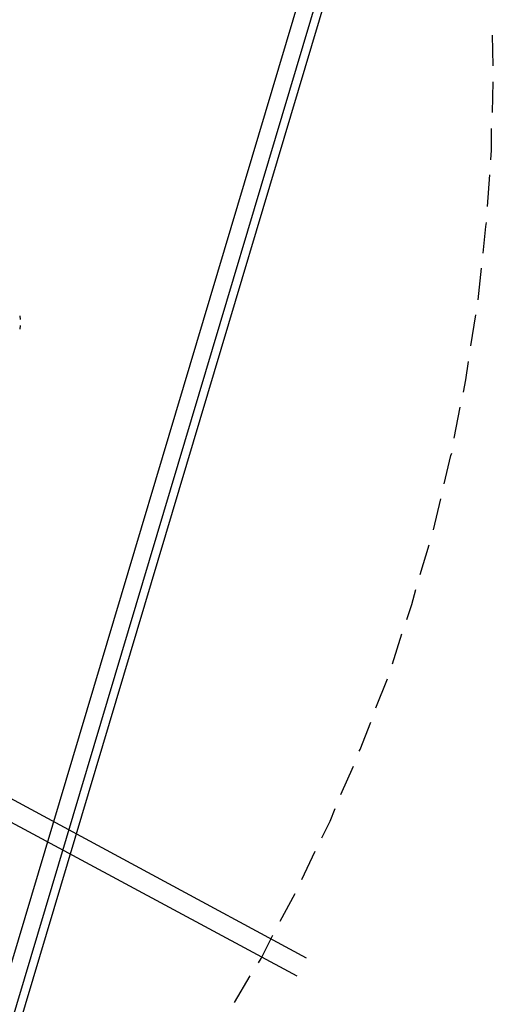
# Model space of a CAD drawing. Header units: feet. Extents: x -79 to 198, y -22 to 181.
# Tile 79 of 203: x 123.95 to 131.53, y 35.35 to 51.12. Entities that reach past the tile are written whole.
import ezdxf

# ---------------------------------------------------------------- set-up
doc = ezdxf.new("R2010")
doc.units = ezdxf.units.FT
doc.layers.add('A-LINEA', color=7, linetype='CONTINUOUS')

msp = doc.modelspace()

# ---------------------------------------------------------------- linework, layer by layer
at = {"layer": 'A-LINEA'}
for p, q in [((121.4492, 27.1432), (130.5472, 57.5985)), ((121.5473, 27.0062), (130.6986, 57.6547)), ((121.2448, 27.4065), (130.2319, 57.4903)), ((131.5333, 50.3778), (131.52, 50.8711)), ((131.52, 49.6311), (131.5333, 50.1244)), ((131.44, 48.1244), (131.48, 48.6311)), ((131.2933, 46.6311), (131.3467, 47.1378)), ((123.9484, 46.3748), (123.9566, 46.3174)), ((131.1733, 45.8978), (131.2533, 46.3911)), ((123.9546, 46.2206), (123.9494, 46.1629)), ((130.9067, 44.4178), (131, 44.9111)), ((130.5733, 42.9511), (130.6933, 43.4444)), ((130.36, 42.2311), (130.5067, 42.7111)), ((129.92, 40.8044), (130.0667, 41.2844)), ((129.6533, 40.0978), (129.84, 40.5644)), ((122.5733, 39.3111), (128.5333, 36.0978)), ((129.0933, 38.7111), (129.2933, 39.1644)), ((122.4133, 39.0178), (128.3867, 35.8044)), ((128.4667, 37.3511), (128.68, 37.8044)), ((128.12, 36.6844), (128.36, 37.1244)), ((127.3867, 35.3778), (127.64, 35.8044))]:
    msp.add_line(p, q, dxfattribs=at)
for points in [[(131.4933, 48.8711), (131.5067, 49.0311), (131.5067, 49.3778)], [(131.3733, 47.3778), (131.4133, 47.8044), (131.4267, 47.8711)], [(131.0533, 45.1511), (131.0933, 45.3511), (131.1333, 45.6444)], [(130.7467, 43.6844), (130.8533, 44.1378), (130.8667, 44.1778)], [(130.1467, 41.5111), (130.2267, 41.7511), (130.2933, 41.9911)], [(129.3867, 39.4044), (129.4, 39.4311), (129.5733, 39.8711)], [(128.7867, 38.0178), (128.92, 38.2844), (129, 38.4844)], [(127.7733, 36.0178), (127.8133, 36.0844), (128, 36.4578)]]:
    msp.add_lwpolyline(points, dxfattribs=at)

doc.saveas('drawing.dxf')
